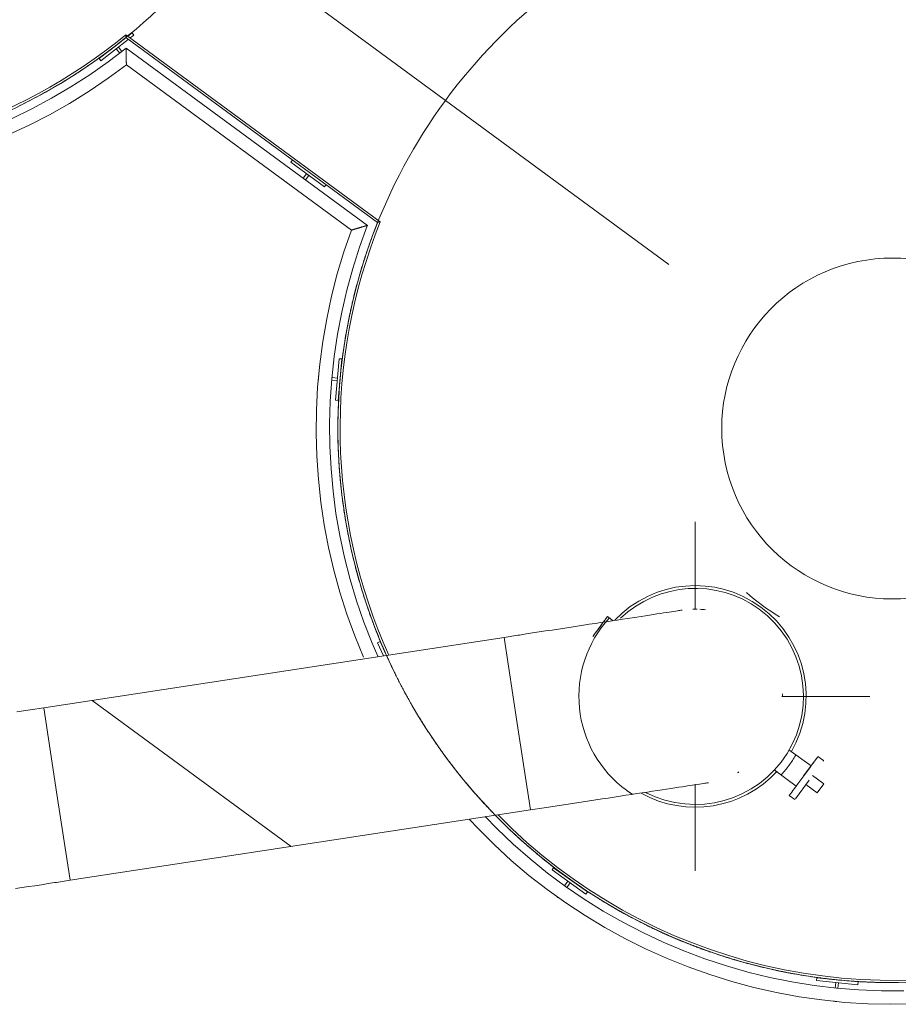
# Model space of a CAD drawing. Header units: metres. Extents: x 135583 to 135939, y 457896 to 458258.
# Tile 36 of 256: x 135637.5 to 135640.67, y 458089.24 to 458092.8. Entities that reach past the tile are written whole.
import ezdxf

# ---------------------------------------------------------------- set-up
doc = ezdxf.new("R2010")
doc.units = ezdxf.units.M
doc.linetypes.add('Hidden', pattern=[4, 2, -2])
doc.layers.add('NIEUWE INSTALLATIE', color=250, linetype='Continuous', lineweight=0)

msp = doc.modelspace()

# ---------------------------------------------------------------- linework, layer by layer
at = {"layer": 'NIEUWE INSTALLATIE', "linetype": 'Hidden'}
for p, q in [((135635.0035, 458095.4647), (135642.2644, 458090.1302)), ((135635.0035, 458095.4647), (135642.2644, 458090.1302)), ((135638.735, 458091.9147), (135638.7349, 458091.9144)), ((135638.735, 458091.9147), (135638.7349, 458091.9144)), ((135638.665, 458091.605), (135638.6649, 458091.6045)), ((135638.665, 458091.605), (135638.6649, 458091.6045)), ((135638.6488, 458091.4489), (135638.6487, 458091.4486)), ((135638.6488, 458091.4489), (135638.6487, 458091.4486)), ((135638.6448, 458091.2907), (135638.6448, 458091.2902)), ((135638.6448, 458091.2907), (135638.6448, 458091.2902)), ((135638.6534, 458091.1326), (135638.6535, 458091.132)), ((135638.6534, 458091.1326), (135638.6535, 458091.132)), ((135638.6745, 458090.9758), (135638.6747, 458090.9749)), ((135638.6745, 458090.9758), (135638.6747, 458090.9749)), ((135638.7079, 458090.8211), (135638.7082, 458090.8201)), ((135638.7079, 458090.8211), (135638.7082, 458090.8201)), ((135638.7457, 458090.6923), (135638.746, 458090.6916)), ((135638.7457, 458090.6923), (135638.746, 458090.6916)), ((135638.7465, 458090.6899), (135638.7466, 458090.6897)), ((135638.7465, 458090.6899), (135638.7466, 458090.6897)), ((135638.7534, 458090.6695), (135638.7539, 458090.6683)), ((135638.7534, 458090.6695), (135638.7539, 458090.6683)), ((135638.8021, 458090.5424), (135638.8022, 458090.542)), ((135638.8021, 458090.5424), (135638.8022, 458090.542)), ((135638.4758, 458089.8115), (135637.7578, 458090.3389)), ((135638.4758, 458089.8115), (135637.7578, 458090.3389)), ((135639.2423, 458089.8943), (135639.2432, 458089.8934)), ((135639.2423, 458089.8943), (135639.2432, 458089.8934)), ((135639.3589, 458089.7883), (135639.3601, 458089.7873)), ((135639.3589, 458089.7883), (135639.3601, 458089.7873)), ((135639.4836, 458089.6917), (135639.485, 458089.6907)), ((135639.4836, 458089.6917), (135639.485, 458089.6907)), ((135639.5485, 458089.6474), (135639.5487, 458089.6473)), ((135639.5485, 458089.6474), (135639.5487, 458089.6473)), ((135639.6155, 458089.6053), (135639.6171, 458089.6044)), ((135639.6155, 458089.6053), (135639.6171, 458089.6044)), ((135639.6836, 458089.5662), (135639.6841, 458089.566)), ((135639.6836, 458089.5662), (135639.6841, 458089.566)), ((135639.7538, 458089.5296), (135639.7557, 458089.5287)), ((135639.7538, 458089.5296), (135639.7557, 458089.5287)), ((135639.7784, 458089.5176), (135639.7815, 458089.5161)), ((135639.7784, 458089.5176), (135639.7815, 458089.5161)), ((135639.8248, 458089.496), (135639.8255, 458089.4957)), ((135639.8248, 458089.496), (135639.8255, 458089.4957)), ((135639.8976, 458089.465), (135639.8997, 458089.4641)), ((135639.8976, 458089.465), (135639.8997, 458089.4641)), ((135639.971, 458089.4371), (135639.972, 458089.4368)), ((135639.971, 458089.4371), (135639.972, 458089.4368)), ((135640.0461, 458089.4119), (135640.0484, 458089.4112)), ((135640.0461, 458089.4119), (135640.0484, 458089.4112)), ((135640.1214, 458089.3899), (135640.1227, 458089.3896)), ((135640.1214, 458089.3899), (135640.1227, 458089.3896)), ((135640.1982, 458089.3707), (135640.2008, 458089.3701)), ((135640.1982, 458089.3707), (135640.2008, 458089.3701)), ((135640.275, 458089.3547), (135640.2766, 458089.3544)), ((135640.275, 458089.3547), (135640.2766, 458089.3544)), ((135640.3532, 458089.3416), (135640.356, 458089.3412)), ((135640.3532, 458089.3416), (135640.356, 458089.3412)), ((135640.431, 458089.3317), (135640.4329, 458089.3315)), ((135640.431, 458089.3317), (135640.4329, 458089.3315)), ((135640.51, 458089.3248), (135640.513, 458089.3246)), ((135640.51, 458089.3248), (135640.513, 458089.3246)), ((135640.5882, 458089.321), (135640.5904, 458089.321)), ((135640.5882, 458089.321), (135640.5904, 458089.321))]:
    msp.add_line(p, q, dxfattribs=at)
at = {"layer": 'NIEUWE INSTALLATIE'}
for p, q in [((135637.7834, 458092.6555), (135637.8802, 458092.7308)), ((135637.8797, 458092.7311), (135637.8795, 458092.7412)), ((135637.8795, 458092.7412), (135638.7977, 458092.0666)), ((135638.788, 458092.0638), (135637.8797, 458092.7311)), ((135637.8868, 458092.7358), (135637.9019, 458092.7476)), ((135637.908, 458092.7397), (135637.8951, 458092.7297)), ((135637.9019, 458092.7476), (135637.908, 458092.7397)), ((135637.8886, 458092.7246), (135637.7896, 458092.6476)), ((135637.8448, 458092.6906), (135637.8527, 458092.6967)), ((135637.8527, 458092.6967), (135637.8653, 458092.6805)), ((135638.7516, 458092.0533), (135637.8806, 458092.6932)), ((135637.7896, 458092.6476), (135637.7834, 458092.6555)), ((135637.8574, 458092.6744), (135637.8448, 458092.6906)), ((135637.8815, 458092.6326), (135638.6934, 458092.0361)), ((135638.4753, 458092.2811), (135638.4813, 458092.2892)), ((135638.5962, 458092.1923), (135638.4753, 458092.2811)), ((135638.5196, 458092.2231), (135638.5318, 458092.2397)), ((135638.5398, 458092.2337), (135638.5277, 458092.2172)), ((135638.5318, 458092.2397), (135638.5398, 458092.2337)), ((135638.6021, 458092.2004), (135638.5962, 458092.1923)), ((135638.788, 458092.0638), (135638.7977, 458092.0666)), ((135638.6358, 458091.4224), (135638.649, 458091.5718)), ((135638.659, 458091.571), (135638.6458, 458091.4215)), ((135638.649, 458091.5718), (135638.659, 458091.571)), ((135638.642, 458091.4922), (135638.6235, 458091.4938)), ((135638.6241, 458091.5038), (135638.6428, 458091.5021)), ((135638.6428, 458091.5021), (135638.642, 458091.4922)), ((135638.6458, 458091.4215), (135638.6358, 458091.4224)), ((135639.9341, 458090.6664), (135639.9341, 458090.9832)), ((135639.6382, 458090.6265), (135639.6175, 458090.6417)), ((135639.244, 458090.5663), (135637.5833, 458090.3123)), ((135639.2934, 458090.5738), (135639.244, 458090.5663)), ((135639.244, 458090.5663), (135639.2916, 458090.2549)), ((135639.2916, 458090.2549), (135639.244, 458090.5663)), ((135638.7877, 458090.5471), (135638.7968, 458090.5513)), ((135638.8095, 458090.4998), (135638.7877, 458090.5471)), ((135638.7968, 458090.5513), (135638.8198, 458090.5014)), ((135640.2467, 458090.3532), (135640.5641, 458090.3532)), ((135637.5833, 458090.3123), (135637.5339, 458090.3047)), ((135637.6309, 458090.0009), (135637.5833, 458090.3123)), ((135637.5833, 458090.3123), (135637.6309, 458090.0009)), ((135639.2916, 458090.2549), (135639.3392, 458089.9435)), ((135639.3392, 458089.9435), (135639.2916, 458090.2549)), ((135640.3516, 458090.1023), (135640.2719, 458090.1609)), ((135640.325, 458090.066), (135640.375, 458090.1341)), ((135640.3969, 458090.1217), (135640.3768, 458090.1365)), ((135640.2186, 458090.0883), (135640.2984, 458090.0298)), ((135640.3973, 458090.0377), (135640.357, 458090.0673)), ((135639.9341, 458089.7232), (135639.9341, 458090.0362)), ((135640.3451, 458090.0512), (135640.2951, 458089.9831)), ((135640.3736, 458090.0055), (135640.3333, 458090.0351)), ((135640.3973, 458090.0377), (135640.3736, 458090.0055)), ((135637.6785, 458089.6895), (135637.6309, 458090.0009)), ((135637.6309, 458090.0009), (135637.6785, 458089.6895)), ((135640.2732, 458089.9955), (135640.2933, 458089.9807)), ((135637.6785, 458089.6895), (135639.3392, 458089.9435)), ((135639.3392, 458089.9435), (135639.3887, 458089.9511)), ((135639.4173, 458089.7267), (135639.4231, 458089.7349)), ((135639.5394, 458089.6397), (135639.4173, 458089.7267)), ((135639.4231, 458089.7349), (135639.5452, 458089.6478)), ((135637.6291, 458089.682), (135637.6785, 458089.6895)), ((135639.4624, 458089.6695), (135639.4743, 458089.6861)), ((135639.4824, 458089.6803), (135639.4705, 458089.6636)), ((135639.4743, 458089.6861), (135639.4824, 458089.6803)), ((135639.5452, 458089.6478), (135639.5394, 458089.6397)), ((135640.3712, 458089.3275), (135640.3722, 458089.3375)), ((135640.5204, 458089.3127), (135640.3712, 458089.3275)), ((135640.3722, 458089.3375), (135640.5214, 458089.3226)), ((135640.4388, 458089.3002), (135640.4408, 458089.3206)), ((135640.4408, 458089.3206), (135640.4508, 458089.3196)), ((135640.4508, 458089.3196), (135640.4488, 458089.2999)), ((135640.5214, 458089.3226), (135640.5204, 458089.3127))]:
    msp.add_line(p, q, dxfattribs=at)
at = {"layer": 'NIEUWE INSTALLATIE', "flags": 128}
for points in [[(135637.8806, 458092.6932), (135637.8161, 458092.6439), (135637.7497, 458092.5972), (135637.6815, 458092.5531), (135637.6115, 458092.5119), (135637.54, 458092.4734), (135637.467, 458092.4379)], [(135637.455, 458092.3795), (135637.5304, 458092.4146), (135637.6043, 458092.4527), (135637.6766, 458092.4937), (135637.7472, 458092.5376), (135637.816, 458092.5842), (135637.8815, 458092.6326)], [(135638.7887, 458090.4986), (135638.7682, 458090.5455), (135638.7387, 458090.6212), (135638.7123, 458090.6979), (135638.689, 458090.7757), (135638.6688, 458090.8543), (135638.6517, 458090.9337), (135638.6378, 458091.0137), (135638.6272, 458091.0942), (135638.6198, 458091.1751), (135638.6156, 458091.2562), (135638.6146, 458091.3374), (135638.617, 458091.4185), (135638.6225, 458091.4995), (135638.6313, 458091.5803), (135638.6433, 458091.6606), (135638.6585, 458091.7403), (135638.6769, 458091.8194), (135638.6984, 458091.8977), (135638.7231, 458091.9751), (135638.7508, 458092.0514), (135638.7516, 458092.0533)], [(135638.6934, 458092.0361), (135638.6664, 458091.9575), (135638.6425, 458091.8779), (135638.6218, 458091.7974), (135638.6043, 458091.7161), (135638.5901, 458091.6342), (135638.5792, 458091.5518), (135638.5716, 458091.469), (135638.5673, 458091.386), (135638.5663, 458091.3029), (135638.5687, 458091.2198), (135638.5744, 458091.1368), (135638.5834, 458091.0542), (135638.5957, 458090.972), (135638.6112, 458090.8903), (135638.63, 458090.8093), (135638.6521, 458090.7292), (135638.6773, 458090.65), (135638.7057, 458090.5718), (135638.7372, 458090.4949)], [(135639.8865, 458090.6646), (135639.8846, 458090.6643), (135639.8822, 458090.6639), (135639.8789, 458090.6634), (135639.8747, 458090.6628), (135639.8695, 458090.662), (135639.8634, 458090.661), (135639.8564, 458090.66), (135639.8485, 458090.6587), (135639.8397, 458090.6574), (135639.83, 458090.6559), (135639.8195, 458090.6543), (135639.8081, 458090.6526), (135639.7959, 458090.6507), (135639.7829, 458090.6487), (135639.7691, 458090.6466), (135639.7546, 458090.6444), (135639.7393, 458090.642), (135639.7233, 458090.6396), (135639.7066, 458090.6371), (135639.6893, 458090.6344), (135639.6713, 458090.6316), (135639.6527, 458090.6288), (135639.6336, 458090.6259), (135639.6139, 458090.6229), (135639.5937, 458090.6198), (135639.573, 458090.6166), (135639.5518, 458090.6134), (135639.5303, 458090.6101), (135639.5083, 458090.6067), (135639.486, 458090.6033), (135639.4635, 458090.5999), (135639.4406, 458090.5964), (135639.4175, 458090.5928), (135639.3942, 458090.5893), (135639.3708, 458090.5857), (135639.3472, 458090.5821), (135639.3235, 458090.5785), (135639.2998, 458090.5748), (135639.2934, 458090.5738)], [(135637.5339, 458090.3047), (135637.5102, 458090.3011), (135637.4865, 458090.2975)], [(135639.3887, 458089.9511), (135639.4124, 458089.9547), (135639.4361, 458089.9583), (135639.4597, 458089.962), (135639.4832, 458089.9655), (135639.5065, 458089.9691), (135639.5296, 458089.9727), (135639.5526, 458089.9762), (135639.5752, 458089.9796), (135639.5976, 458089.983), (135639.6196, 458089.9864), (135639.6413, 458089.9897), (135639.6625, 458089.993), (135639.6834, 458089.9962), (135639.7037, 458089.9993), (135639.7236, 458090.0023), (135639.7429, 458090.0053), (135639.7616, 458090.0081), (135639.7797, 458090.0109), (135639.7973, 458090.0136), (135639.8141, 458090.0162), (135639.8303, 458090.0186), (135639.8458, 458090.021), (135639.8605, 458090.0233), (135639.8745, 458090.0254), (135639.8877, 458090.0274), (135639.9002, 458090.0293), (135639.9118, 458090.0311), (135639.9225, 458090.0327), (135639.9324, 458090.0343), (135639.9415, 458090.0356), (135639.9496, 458090.0369), (135639.9569, 458090.038), (135639.9632, 458090.039), (135639.9686, 458090.0398), (135639.9731, 458090.0405), (135639.9767, 458090.041), (135639.9793, 458090.0414), (135639.981, 458090.0417), (135639.9817, 458090.0418)], [(135640.6868, 458089.2906), (135640.6056, 458089.2906), (135640.5245, 458089.2938), (135640.4435, 458089.3002), (135640.3629, 458089.3098), (135640.2827, 458089.3227), (135640.2031, 458089.3388), (135640.1242, 458089.358), (135640.0462, 458089.3804), (135639.9691, 458089.4059), (135639.8931, 458089.4344), (135639.8183, 458089.466), (135639.7448, 458089.5005), (135639.6727, 458089.538), (135639.6022, 458089.5783), (135639.5334, 458089.6213), (135639.4664, 458089.6671), (135639.4012, 458089.7156), (135639.338, 458089.7666), (135639.2769, 458089.8201), (135639.218, 458089.876), (135639.176, 458089.9192)], [(135639.118, 458089.9105), (135639.1502, 458089.8759), (135639.2092, 458089.8173), (135639.2704, 458089.7611), (135639.3339, 458089.7074), (135639.3994, 458089.6562), (135639.4669, 458089.6078), (135639.5364, 458089.562), (135639.6076, 458089.5191), (135639.6804, 458089.4791), (135639.7548, 458089.442), (135639.8306, 458089.4079), (135639.9078, 458089.3769), (135639.9861, 458089.349), (135640.0654, 458089.3242), (135640.1457, 458089.3027), (135640.2268, 458089.2843), (135640.3085, 458089.2693), (135640.3908, 458089.2575), (135640.4735, 458089.249), (135640.5565, 458089.2438), (135640.6396, 458089.2419), (135640.7227, 458089.2434)], [(135637.4819, 458089.6595), (135637.505, 458089.663), (135637.5283, 458089.6666), (135637.5518, 458089.6701), (135637.5753, 458089.6737), (135637.599, 458089.6774), (135637.6227, 458089.681), (135637.6291, 458089.682)]]:
    msp.add_lwpolyline(points, dxfattribs=at)
at = {"layer": 'NIEUWE INSTALLATIE'}
for centre, radius, start, end in [((135640.6446, 458091.3202), 2, 23.696, 129.2185), ((135640.6446, 458091.3202), 1.992, 23.696, 129.3967), ((135636.6152, 458094.2806), 2, 224.2957, 309.2185), ((135636.6152, 458094.2806), 1.992, 224.4616, 309.3967), ((135636.6152, 458094.2806), 2, 305.2102, 307.4065), ((135636.6152, 458094.2806), 2, 300.6929, 302.8905), ((135636.6152, 458094.2806), 2, 296.1756, 298.3744), ((135640.6446, 458091.3202), 2, 158.1735, 204.1733), ((135640.6446, 458091.3202), 1.992, 157.9953, 204.2387), ((135640.6446, 458091.3202), 2, 159.9745, 162.1888), ((135640.6446, 458091.3202), 0.615, 8.696, 188.696), ((135640.6446, 458091.3202), 2, 164.4967, 166.7122), ((135640.6446, 458091.3202), 2, 169.0191, 171.2164), ((135640.6446, 458091.3202), 2, 173.5415, 175.1856), ((135640.6446, 458091.3202), 2, 175.2044, 175.7338), ((135640.6446, 458091.3202), 0.615, 188.696, 8.696), ((135640.6446, 458091.3202), 2, 178.0641, 180.2511), ((135640.6446, 458091.3202), 2, 182.5867, 184.7684), ((135640.6446, 458091.3202), 2, 224.2866, 353.696), ((135640.6446, 458091.3202), 1.992, 224.4515, 353.696), ((135640.6446, 458091.3202), 2, 187.1093, 188.696), ((135640.6446, 458091.3202), 2, 188.696, 189.2857), ((135640.6446, 458091.3202), 2, 191.6321, 193.803), ((135640.6446, 458091.3202), 2, 196.1549, 198.2962), ((135639.9341, 458090.3532), 0.4, 53.696, 136.5651), ((135639.9341, 458090.3532), 0.39, 53.696, 133.696), ((135640.6446, 458091.3202), 0.7919, 228.3446, 239.096), ((135639.9341, 458090.3532), 0.39, 242.6622, 53.696), ((135639.9341, 458090.3532), 0.315, 88.749, 91.6103), ((135639.9341, 458090.5107), 0.1575, 87.5321, 90), ((135639.9341, 458090.3532), 0.315, 83.1804, 86.975), ((135639.9341, 458090.3532), 0.4, 329.8262, 53.696), ((135640.6446, 458091.3202), 2, 200.6777, 202.8376), ((135639.9341, 458090.3532), 0.315, 0, 1.6752), ((135639.9341, 458090.3532), 0.4, 240.8613, 317.5658), ((135639.9341, 458090.3532), 0.315, 298.791, 300), ((135640.6446, 458091.3202), 2, 224.2651, 225.424), ((135640.6446, 458091.3202), 2, 227.8155, 229.9413), ((135640.6446, 458091.3202), 2, 232.3385, 234.4585), ((135640.6446, 458091.3202), 2, 236.8616, 238.9758), ((135640.6446, 458091.3202), 2, 241.3847, 243.493), ((135640.6446, 458091.3202), 2, 245.9079, 248.0103), ((135640.6446, 458091.3202), 2, 250.431, 252.5275), ((135640.6446, 458091.3202), 2, 254.9542, 257.0448), ((135640.6446, 458091.3202), 2, 259.4774, 261.562), ((135640.6446, 458091.3202), 2, 264.0006, 266.0793), ((135640.6446, 458091.3202), 2, 268.5238, 270.5965)]:
    msp.add_arc(centre, radius, start, end, dxfattribs=at)
at = {"layer": 'NIEUWE INSTALLATIE', "linetype": 'Hidden'}
for centre, radius, start, end in [((135636.6152, 458094.2806), 2, 307.5702, 323.696), ((135636.6152, 458094.2806), 2, 307.5702, 323.696), ((135640.6446, 458091.3202), 2, 127.5702, 143.696), ((135640.6446, 458091.3202), 2, 127.5702, 143.696), ((135636.6152, 458094.2806), 2, 303.0487, 305.1637), ((135636.6152, 458094.2806), 2, 303.0487, 305.1637), ((135636.6152, 458094.2806), 2, 298.5274, 300.6459), ((135636.6152, 458094.2806), 2, 298.5274, 300.6459), ((135640.6446, 458091.3202), 2, 143.696, 159.8118), ((135640.6446, 458091.3202), 2, 143.696, 159.8118), ((135640.6446, 458091.3202), 2, 162.2354, 164.3413), ((135640.6446, 458091.3202), 2, 162.2354, 164.3413), ((135640.6446, 458091.3202), 2, 166.7594, 168.8646), ((135640.6446, 458091.3202), 2, 166.7594, 168.8646), ((135640.6446, 458091.3202), 2, 171.2835, 173.3856), ((135640.6446, 458091.3202), 2, 171.2835, 173.3856), ((135640.6446, 458091.3202), 2, 175.8076, 177.9064), ((135640.6446, 458091.3202), 2, 175.8076, 177.9064), ((135640.6446, 458091.3202), 2, 176.3555, 176.8685), ((135640.6446, 458091.3202), 2, 176.3555, 176.8685), ((135640.6446, 458091.3202), 2, 180.3317, 182.427), ((135640.6446, 458091.3202), 2, 180.3317, 182.427), ((135640.6446, 458091.3202), 2, 180.8965, 181.7256), ((135640.6446, 458091.3202), 2, 180.8965, 181.7256), ((135640.6446, 458091.3202), 2, 184.8558, 186.9474), ((135640.6446, 458091.3202), 2, 184.8558, 186.9474), ((135640.6446, 458091.3202), 2, 185.4375, 186.4855), ((135640.6446, 458091.3202), 2, 185.4375, 186.4855), ((135640.6446, 458091.3202), 2, 189.3799, 191.4677), ((135640.6446, 458091.3202), 2, 189.3799, 191.4677), ((135640.6446, 458091.3202), 2, 189.9786, 191.187), ((135640.6446, 458091.3202), 2, 189.9786, 191.187), ((135640.6446, 458091.3202), 2, 193.904, 195.9878), ((135640.6446, 458091.3202), 2, 193.904, 195.9878), ((135640.6446, 458091.3202), 2, 194.5196, 195.8507), ((135640.6446, 458091.3202), 2, 194.5196, 195.8507), ((135640.6446, 458091.3202), 2, 198.4282, 200.5077), ((135640.6446, 458091.3202), 2, 198.4282, 200.5077), ((135640.6446, 458091.3202), 2, 199.0606, 200.4886), ((135640.6446, 458091.3202), 2, 199.0606, 200.4886), ((135639.9341, 458090.3532), 0.42, 137.7679, 233.696), ((135639.9341, 458090.3532), 0.42, 137.7679, 233.696), ((135640.6446, 458091.3202), 2, 202.9524, 205.0275), ((135640.6446, 458091.3202), 2, 202.9524, 205.0275), ((135640.6446, 458091.3202), 2, 203.5221, 224.2843), ((135640.6446, 458091.3202), 2, 203.5221, 224.2843), ((135640.6446, 458091.3202), 2, 205.1488, 207.3549), ((135640.6446, 458091.3202), 2, 205.1488, 207.3549), ((135640.6446, 458091.3202), 2, 207.4065, 209.5472), ((135640.6446, 458091.3202), 2, 207.4065, 209.5472), ((135640.6446, 458091.3202), 2, 209.6654, 211.8721), ((135640.6446, 458091.3202), 2, 209.6654, 211.8721), ((135640.6446, 458091.3202), 2, 211.9244, 214.0668), ((135640.6446, 458091.3202), 2, 211.9244, 214.0668), ((135640.6446, 458091.3202), 2, 214.1821, 216.3894), ((135640.6446, 458091.3202), 2, 214.1821, 216.3894), ((135640.6446, 458091.3202), 2, 216.4422, 218.5863), ((135640.6446, 458091.3202), 2, 216.4422, 218.5863), ((135639.9341, 458090.3532), 0.42, 317.8435, 329.5485), ((135639.9341, 458090.3532), 0.42, 317.8435, 329.5485), ((135640.6446, 458091.3202), 2, 218.6988, 220.9067), ((135640.6446, 458091.3202), 2, 218.6988, 220.9067), ((135640.6446, 458091.3202), 2, 220.9601, 223.1057), ((135640.6446, 458091.3202), 2, 220.9601, 223.1057), ((135639.9341, 458090.3532), 0.42, 233.696, 237.4134), ((135639.9341, 458090.3532), 0.42, 233.696, 237.4134), ((135640.6446, 458091.3202), 2, 223.2155, 224.2637), ((135640.6446, 458091.3202), 2, 223.2155, 224.2637), ((135640.6446, 458091.3202), 2, 225.5736, 227.625), ((135640.6446, 458091.3202), 2, 225.5736, 227.625), ((135640.6446, 458091.3202), 2, 226.1965, 228.0532), ((135640.6446, 458091.3202), 2, 226.1965, 228.0532), ((135640.6446, 458091.3202), 2, 230.0979, 232.1442), ((135640.6446, 458091.3202), 2, 230.0979, 232.1442), ((135640.6446, 458091.3202), 2, 230.7313, 232.6248), ((135640.6446, 458091.3202), 2, 230.7313, 232.6248), ((135640.6446, 458091.3202), 2, 234.6223, 236.6633), ((135640.6446, 458091.3202), 2, 234.6223, 236.6633), ((135640.6446, 458091.3202), 2, 235.2662, 237.1928), ((135640.6446, 458091.3202), 2, 235.2662, 237.1928), ((135640.6446, 458091.3202), 2, 239.1466, 241.1824), ((135640.6446, 458091.3202), 2, 239.1466, 241.1824), ((135640.6446, 458091.3202), 2, 239.801, 241.7579), ((135640.6446, 458091.3202), 2, 239.801, 241.7579), ((135640.6446, 458091.3202), 2, 243.6711, 245.7014), ((135640.6446, 458091.3202), 2, 243.6711, 245.7014), ((135640.6446, 458091.3202), 2, 244.4707, 246.3206), ((135640.6446, 458091.3202), 2, 244.4707, 246.3206), ((135640.6446, 458091.3202), 2, 248.1955, 250.2203), ((135640.6446, 458091.3202), 2, 248.1955, 250.2203), ((135640.6446, 458091.3202), 2, 248.8708, 248.9738), ((135640.6446, 458091.3202), 2, 248.8708, 248.9738), ((135640.6446, 458091.3202), 2, 249.0117, 250.8811), ((135640.6446, 458091.3202), 2, 249.0117, 250.8811), ((135640.6446, 458091.3202), 2, 252.72, 254.7392), ((135640.6446, 458091.3202), 2, 252.72, 254.7392), ((135640.6446, 458091.3202), 2, 253.4056, 253.5147), ((135640.6446, 458091.3202), 2, 253.4056, 253.5147), ((135640.6446, 458091.3202), 2, 253.5528, 255.4398), ((135640.6446, 458091.3202), 2, 253.5528, 255.4398), ((135640.6446, 458091.3202), 2, 257.2445, 259.258), ((135640.6446, 458091.3202), 2, 257.2445, 259.258), ((135640.6446, 458091.3202), 2, 257.9405, 258.0556), ((135640.6446, 458091.3202), 2, 257.9405, 258.0556), ((135640.6446, 458091.3202), 2, 258.0938, 259.9969), ((135640.6446, 458091.3202), 2, 258.0938, 259.9969), ((135640.6446, 458091.3202), 2, 261.769, 263.7767), ((135640.6446, 458091.3202), 2, 261.769, 263.7767), ((135640.6446, 458091.3202), 2, 262.4754, 262.5965), ((135640.6446, 458091.3202), 2, 262.4754, 262.5965), ((135640.6446, 458091.3202), 2, 262.6348, 264.5527), ((135640.6446, 458091.3202), 2, 262.6348, 264.5527), ((135640.6446, 458091.3202), 2, 266.2936, 268.2955), ((135640.6446, 458091.3202), 2, 266.2936, 268.2955), ((135640.6446, 458091.3202), 2, 267.0102, 267.1374), ((135640.6446, 458091.3202), 2, 267.0102, 267.1374), ((135640.6446, 458091.3202), 2, 267.1758, 269.1072), ((135640.6446, 458091.3202), 2, 267.1758, 269.1072)]:
    msp.add_arc(centre, radius, start, end, dxfattribs=at)
at = {"layer": 'NIEUWE INSTALLATIE', "extrusion": (0, 0, -1)}
for centre, major_axis in [((135638.5984, 458091.501), (0.0241, 0.001)), ((135639.4527, 458089.6472), (0.0113, 0.0213)), ((135640.4414, 458089.2762), (-0.0008, 0.0241))]:
    msp.add_ellipse(centre, major_axis=major_axis, ratio=1, start_param=3.010693, end_param=3.534292, dxfattribs=at)
at = {"layer": 'NIEUWE INSTALLATIE'}
for centre, major_axis, start_param, end_param in [((135639.5908, 458090.6054), (0.0266, 0.0363), 1.135207, 7.330383), ((135640.325, 458090.066), (0.0518, 0.0705), 0, 3.403391), ((135640.3451, 458090.0512), (0.0518, 0.0705), 6.021385, 6.283185)]:
    msp.add_ellipse(centre, major_axis=major_axis, ratio=0.000001, start_param=start_param, end_param=end_param, dxfattribs=at)
for points, knots in [([(135637.8815, 458092.6326), (135637.8815, 458092.6326), (135637.8815, 458092.633), (135637.8815, 458092.6342), (135637.8815, 458092.6353), (135637.8815, 458092.6368), (135637.8815, 458092.6385), (135637.8814, 458092.6401), (135637.8814, 458092.6415), (135637.8814, 458092.6425), (135637.8814, 458092.6436), (135637.8814, 458092.6452), (135637.8814, 458092.6472), (135637.8813, 458092.6493), (135637.8813, 458092.651), (135637.8813, 458092.6523), (135637.8813, 458092.6536), (135637.8813, 458092.6553), (135637.8812, 458092.6575), (135637.8812, 458092.6602), (135637.8811, 458092.6629), (135637.8811, 458092.6655), (135637.881, 458092.6682), (135637.881, 458092.6704), (135637.881, 458092.6722), (135637.881, 458092.6735), (135637.881, 458092.6748), (135637.8809, 458092.6765), (135637.8809, 458092.6786), (135637.8808, 458092.6806), (135637.8808, 458092.6821), (135637.8808, 458092.6836), (135637.8808, 458092.6853), (135637.8807, 458092.6873), (135637.8807, 458092.689), (135637.8806, 458092.6905), (135637.8807, 458092.6916), (135637.8807, 458092.6928), (135637.8806, 458092.6932), (135637.8806, 458092.6932)], [-1, -1, -1, -1, -0.9375, -0.90625, -0.875, -0.84375, -0.8125, -0.78125, -0.765625, -0.75, -0.734375, -0.71875, -0.6875, -0.65625, -0.640625, -0.625, -0.609375, -0.59375, -0.5625, -0.53125, -0.5, -0.46875, -0.4375, -0.40625, -0.390625, -0.375, -0.359375, -0.34375, -0.3125, -0.28125, -0.265625, -0.25, -0.21875, -0.1875, -0.15625, -0.125, -0.09375, -0.0625, 0, 0, 0, 0]), ([(135638.6934, 458092.0361), (135638.6935, 458092.0361), (135638.6938, 458092.0361), (135638.6947, 458092.0364), (135638.6956, 458092.0367), (135638.6967, 458092.0371), (135638.6981, 458092.0375), (135638.6994, 458092.0379), (135638.7005, 458092.0382), (135638.7013, 458092.0385), (135638.7022, 458092.0387), (135638.7034, 458092.0391), (135638.705, 458092.0396), (135638.707, 458092.0402), (135638.7091, 458092.0408), (135638.7112, 458092.0414), (135638.7134, 458092.0421), (135638.7157, 458092.0427), (135638.7179, 458092.0434), (135638.7202, 458092.0441), (135638.7225, 458092.0448), (135638.7248, 458092.0454), (135638.727, 458092.0461), (135638.7293, 458092.0468), (135638.7315, 458092.0474), (135638.7333, 458092.048), (135638.7348, 458092.0484), (135638.7362, 458092.0488), (135638.7379, 458092.0493), (135638.7399, 458092.0499), (135638.7415, 458092.0504), (135638.7428, 458092.0507), (135638.7436, 458092.051), (135638.7445, 458092.0513), (135638.7456, 458092.0516), (135638.7469, 458092.052), (135638.7483, 458092.0523), (135638.7494, 458092.0527), (135638.7503, 458092.053), (135638.7512, 458092.0533), (135638.7515, 458092.0534), (135638.7516, 458092.0533)], [0, 0, 0, 0, 0.055556, 0.083333, 0.111111, 0.138889, 0.166667, 0.194444, 0.208333, 0.222222, 0.236111, 0.25, 0.277778, 0.305556, 0.333333, 0.361111, 0.388889, 0.416667, 0.444444, 0.472222, 0.5, 0.527778, 0.555556, 0.583333, 0.611111, 0.638889, 0.652778, 0.666667, 0.694444, 0.722222, 0.75, 0.763889, 0.777778, 0.791667, 0.805556, 0.833333, 0.861111, 0.888889, 0.916667, 0.944444, 1, 1, 1, 1])]:
    msp.add_open_spline(points, degree=3, knots=knots, dxfattribs=at)

doc.saveas('drawing.dxf')
